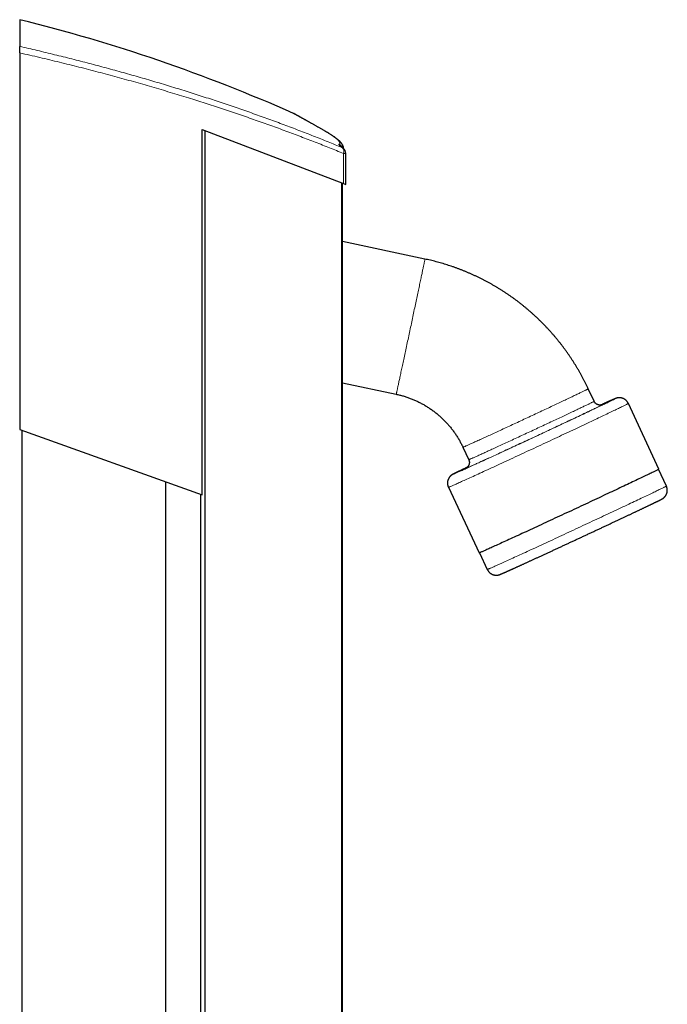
# Model space of a CAD drawing. Header units: millimetres. Extents: x 8 to 1336, y 12 to 1541.
# Tile 13 of 13: x 846 to 1043, y 1242 to 1541. Entities that reach past the tile are written whole.
import ezdxf

# ---------------------------------------------------------------- set-up
doc = ezdxf.new("R2010")
doc.units = ezdxf.units.MM

msp = doc.modelspace()

# ---------------------------------------------------------------- linework, layer by layer
at = {"color": 7, "linetype": 'Continuous', "lineweight": 30}
for p, q in [((846.41, 1541.01), (846.41, 1532.89)), ((846.41, 1530.93), (846.41, 1416.46)), ((929.6, 1512.5), (929.6, 1512.5)), ((901.82, 1507.66), (944.72, 1491.22)), ((901.82, 1396.56), (901.82, 1507.66)), ((902.71, 337.95), (902.71, 1507.31)), ((945.44, 1490.95), (945.44, 1500.35)), ((944.44, 353.93), (944.44, 1491.33)), ((944.72, 1491.22), (945.44, 1490.95)), ((969.48, 1468.26), (944.44, 1473.58)), ((944.44, 1430.65), (960.75, 1427.18)), ((1020.83, 1425.03), (1019.06, 1428.82)), ((1040.53, 1404.43), (1031.24, 1424.37)), ((846.41, 1416.46), (901.82, 1396.56)), ((847.11, 429.05), (847.11, 1416.21)), ((981, 1411.07), (982.77, 1407.28)), ((1042.77, 1399.27), (1040.41, 1404.35)), ((890.82, 444.75), (890.82, 1400.51)), ((976.59, 1398.88), (985.88, 1378.94)), ((901.44, 448.56), (901.44, 1396.7)), ((986.03, 1378.99), (988.4, 1373.91))]:
    msp.add_line(p, q, dxfattribs=at)
at = {"color": 252, "linetype": 'Continuous', "lineweight": 0}
for p, q in [((944.72, 1491.22), (944.72, 1500.35)), ((944.08, 353.79), (944.08, 1491.47)), ((1020.83, 1425.03), (1020.83, 1425.03))]:
    msp.add_line(p, q, dxfattribs=at)
at = {"color": 252, "linetype": 'Continuous', "lineweight": 0, "flags": 128}
for points in [[(937.93, 1507.86), (937.92, 1507.87), (937.79, 1507.93)], [(945.44, 1500.35), (945.43, 1500.35), (945.41, 1500.35), (945.39, 1500.35), (945.34, 1500.35), (945.29, 1500.35), (945.22, 1500.35), (945.14, 1500.35), (945.05, 1500.35), (944.95, 1500.35), (944.84, 1500.35), (944.72, 1500.35)], [(960.75, 1427.18), (960.75, 1427.18), (960.75, 1427.2), (960.76, 1427.23), (960.77, 1427.27), (960.78, 1427.33), (960.8, 1427.41), (960.82, 1427.49), (960.84, 1427.59), (960.87, 1427.71), (960.89, 1427.84), (960.93, 1427.98), (960.96, 1428.13), (961, 1428.3), (961.04, 1428.48), (961.08, 1428.68), (961.12, 1428.89), (961.17, 1429.11), (961.22, 1429.34), (961.28, 1429.59), (961.33, 1429.85), (961.39, 1430.12), (961.45, 1430.4), (961.51, 1430.7), (961.58, 1431.01), (961.65, 1431.32), (961.72, 1431.65), (961.79, 1431.99), (961.87, 1432.35), (961.95, 1432.71), (962.03, 1433.08), (962.11, 1433.46), (962.19, 1433.85), (962.28, 1434.26), (962.36, 1434.67), (962.45, 1435.09), (962.55, 1435.51), (962.64, 1435.95), (962.73, 1436.4), (962.83, 1436.85), (962.93, 1437.31), (963.03, 1437.77), (963.13, 1438.25), (963.23, 1438.73), (963.34, 1439.22), (963.44, 1439.71), (963.55, 1440.21), (963.65, 1440.71), (963.76, 1441.22), (963.87, 1441.73), (963.98, 1442.25), (964.09, 1442.77), (964.2, 1443.29), (964.32, 1443.82), (964.43, 1444.34), (964.54, 1444.88), (964.66, 1445.41), (964.77, 1445.94), (964.88, 1446.48), (965, 1447.02), (965.11, 1447.56), (965.23, 1448.09), (965.34, 1448.63), (965.45, 1449.17), (965.57, 1449.7), (965.68, 1450.24), (965.8, 1450.77), (965.91, 1451.3), (966.02, 1451.83), (966.13, 1452.36), (966.24, 1452.88), (966.35, 1453.4), (966.46, 1453.91), (966.57, 1454.42), (966.68, 1454.93), (966.78, 1455.43), (966.89, 1455.92), (966.99, 1456.41), (967.09, 1456.9), (967.2, 1457.38), (967.3, 1457.85), (967.39, 1458.31), (967.49, 1458.77), (967.59, 1459.22), (967.68, 1459.66), (967.77, 1460.09), (967.86, 1460.52), (967.95, 1460.94), (968.03, 1461.34), (968.12, 1461.74), (968.2, 1462.13), (968.28, 1462.51), (968.36, 1462.87), (968.43, 1463.23), (968.51, 1463.58), (968.58, 1463.92), (968.64, 1464.24), (968.71, 1464.55), (968.77, 1464.86), (968.84, 1465.15), (968.89, 1465.43), (968.95, 1465.69), (969, 1465.95), (969.05, 1466.19), (969.1, 1466.42), (969.15, 1466.63), (969.19, 1466.84), (969.23, 1467.03), (969.26, 1467.2), (969.3, 1467.37), (969.33, 1467.52), (969.36, 1467.65), (969.38, 1467.78), (969.41, 1467.89), (969.42, 1467.98), (969.44, 1468.06), (969.45, 1468.13), (969.47, 1468.18), (969.47, 1468.22), (969.48, 1468.25), (969.48, 1468.26), (969.48, 1468.26)], [(981, 1411.07), (981.01, 1411.07), (981.03, 1411.07), (981.06, 1411.08), (981.1, 1411.1), (981.16, 1411.12), (981.23, 1411.15), (981.32, 1411.19), (981.42, 1411.23), (981.53, 1411.28), (981.65, 1411.33), (981.78, 1411.39), (981.93, 1411.45), (982.09, 1411.52), (982.26, 1411.6), (982.45, 1411.68), (982.65, 1411.77), (982.85, 1411.86), (983.07, 1411.96), (983.31, 1412.07), (983.55, 1412.18), (983.8, 1412.29), (984.07, 1412.41), (984.35, 1412.54), (984.63, 1412.67), (984.93, 1412.8), (985.24, 1412.94), (985.56, 1413.09), (985.89, 1413.24), (986.23, 1413.39), (986.57, 1413.55), (986.93, 1413.72), (987.3, 1413.88), (987.67, 1414.06), (988.05, 1414.23), (988.45, 1414.41), (988.85, 1414.6), (989.25, 1414.78), (989.67, 1414.97), (990.09, 1415.17), (990.52, 1415.36), (990.95, 1415.57), (991.39, 1415.77), (991.84, 1415.98), (992.29, 1416.18), (992.75, 1416.4), (993.21, 1416.61), (993.68, 1416.83), (994.15, 1417.05), (994.63, 1417.27), (995.11, 1417.49), (995.59, 1417.71), (996.08, 1417.94), (996.56, 1418.17), (997.05, 1418.39), (997.55, 1418.62), (998.04, 1418.85), (998.54, 1419.08), (999.04, 1419.32), (999.53, 1419.55), (1000.03, 1419.78), (1000.53, 1420.01), (1001.03, 1420.24), (1001.53, 1420.48), (1002.02, 1420.71), (1002.52, 1420.94), (1003.01, 1421.17), (1003.5, 1421.4), (1003.99, 1421.63), (1004.48, 1421.86), (1004.96, 1422.08), (1005.44, 1422.31), (1005.91, 1422.53), (1006.39, 1422.75), (1006.85, 1422.97), (1007.32, 1423.19), (1007.77, 1423.4), (1008.23, 1423.62), (1008.67, 1423.83), (1009.11, 1424.03), (1009.55, 1424.24), (1009.98, 1424.44), (1010.4, 1424.64), (1010.81, 1424.84), (1011.22, 1425.03), (1011.62, 1425.22), (1012.01, 1425.4), (1012.39, 1425.58), (1012.77, 1425.76), (1013.13, 1425.93), (1013.49, 1426.1), (1013.84, 1426.27), (1014.18, 1426.43), (1014.5, 1426.59), (1014.82, 1426.74), (1015.13, 1426.89), (1015.43, 1427.03), (1015.72, 1427.17), (1015.99, 1427.3), (1016.26, 1427.43), (1016.51, 1427.55), (1016.76, 1427.67), (1016.99, 1427.78), (1017.21, 1427.88), (1017.42, 1427.98), (1017.62, 1428.08), (1017.8, 1428.17), (1017.97, 1428.26), (1018.13, 1428.33), (1018.28, 1428.41), (1018.42, 1428.47), (1018.54, 1428.54), (1018.65, 1428.59), (1018.75, 1428.64), (1018.83, 1428.68), (1018.9, 1428.72), (1018.96, 1428.75), (1019.01, 1428.78), (1019.04, 1428.8), (1019.06, 1428.81), (1019.06, 1428.82), (1019.06, 1428.82)], [(982.34, 1404.99), (982.01, 1404.84), (981.66, 1404.67), (981.33, 1404.51), (981.02, 1404.36), (980.72, 1404.22), (980.43, 1404.08), (980.16, 1403.95), (979.91, 1403.82), (979.67, 1403.71), (979.45, 1403.6), (979.24, 1403.5), (979.05, 1403.4), (978.88, 1403.32), (978.72, 1403.24), (978.58, 1403.16), (978.45, 1403.1), (978.34, 1403.04), (978.25, 1403), (978.17, 1402.96), (978.11, 1402.92), (978.07, 1402.9), (978.05, 1402.88), (978.04, 1402.87), (978.05, 1402.87), (978.07, 1402.87), (978.11, 1402.89), (978.17, 1402.91), (978.25, 1402.94), (978.34, 1402.98), (978.45, 1403.02), (978.58, 1403.08), (978.72, 1403.14), (978.88, 1403.21), (979.05, 1403.28), (979.24, 1403.37), (979.45, 1403.46), (979.67, 1403.56), (979.91, 1403.66), (980.16, 1403.78), (980.43, 1403.9), (980.72, 1404.02), (981.02, 1404.16), (981.33, 1404.3), (981.66, 1404.45), (982.01, 1404.61), (982.37, 1404.77), (982.74, 1404.94), (983.12, 1405.11), (983.52, 1405.29), (983.93, 1405.48), (984.36, 1405.68), (984.79, 1405.88), (985.24, 1406.08), (985.71, 1406.29), (986.18, 1406.51), (986.66, 1406.73), (987.16, 1406.96), (987.66, 1407.19), (988.18, 1407.43), (988.71, 1407.67), (989.24, 1407.92), (989.79, 1408.17), (990.34, 1408.42), (990.9, 1408.68), (991.47, 1408.95), (992.05, 1409.21), (992.64, 1409.48), (993.23, 1409.76), (993.83, 1410.03), (994.43, 1410.31), (995.04, 1410.6), (995.66, 1410.88), (996.28, 1411.17), (996.9, 1411.46), (997.53, 1411.75), (998.16, 1412.04), (998.79, 1412.34), (999.43, 1412.64), (1000.07, 1412.93), (1000.71, 1413.23), (1001.36, 1413.53), (1002, 1413.83), (1002.64, 1414.13), (1003.29, 1414.43), (1003.93, 1414.73), (1004.57, 1415.03), (1005.22, 1415.33), (1005.86, 1415.63), (1006.49, 1415.93), (1007.13, 1416.23), (1007.76, 1416.52), (1008.39, 1416.82), (1009.01, 1417.11), (1009.63, 1417.4), (1010.25, 1417.69), (1010.86, 1417.97), (1011.46, 1418.26), (1012.06, 1418.54), (1012.65, 1418.82), (1013.24, 1419.09), (1013.81, 1419.36), (1014.38, 1419.63), (1014.95, 1419.9), (1015.5, 1420.16), (1016.05, 1420.42), (1016.58, 1420.67), (1017.11, 1420.92), (1017.62, 1421.16), (1018.13, 1421.4), (1018.62, 1421.63), (1019.11, 1421.86), (1019.58, 1422.09), (1020.04, 1422.31), (1020.49, 1422.52), (1020.93, 1422.73), (1021.35, 1422.93), (1021.77, 1423.13), (1022.17, 1423.32), (1022.55, 1423.5), (1022.92, 1423.68), (1023.28, 1423.85), (1023.62, 1424.02), (1023.95, 1424.17), (1024.27, 1424.33), (1024.57, 1424.47), (1024.85, 1424.61), (1025.12, 1424.74), (1025.38, 1424.86), (1025.62, 1424.98), (1025.84, 1425.09), (1026.05, 1425.19), (1026.24, 1425.28), (1026.41, 1425.37), (1026.57, 1425.45), (1026.71, 1425.52), (1026.84, 1425.59), (1026.95, 1425.64), (1027.04, 1425.69), (1027.12, 1425.73), (1027.17, 1425.77), (1027.22, 1425.79), (1027.24, 1425.81), (1027.25, 1425.82), (1027.25, 1425.82)], [(982.77, 1407.28), (982.77, 1407.28), (982.79, 1407.29), (982.82, 1407.3), (982.87, 1407.31), (982.93, 1407.34), (983, 1407.37), (983.08, 1407.4), (983.18, 1407.44), (983.29, 1407.49), (983.41, 1407.54), (983.55, 1407.6), (983.7, 1407.67), (983.86, 1407.74), (984.03, 1407.81), (984.21, 1407.89), (984.41, 1407.98), (984.62, 1408.08), (984.84, 1408.17), (985.07, 1408.28), (985.32, 1408.39), (985.57, 1408.5), (985.84, 1408.62), (986.11, 1408.75), (986.4, 1408.88), (986.7, 1409.02), (987.01, 1409.16), (987.33, 1409.3), (987.65, 1409.45), (987.99, 1409.61), (988.34, 1409.77), (988.7, 1409.93), (989.06, 1410.1), (989.44, 1410.27), (989.82, 1410.44), (990.21, 1410.62), (990.61, 1410.81), (991.02, 1410.99), (991.43, 1411.19), (991.85, 1411.38), (992.28, 1411.58), (992.72, 1411.78), (993.16, 1411.98), (993.6, 1412.19), (994.06, 1412.4), (994.52, 1412.61), (994.98, 1412.82), (995.45, 1413.04), (995.92, 1413.26), (996.39, 1413.48), (996.87, 1413.7), (997.36, 1413.93), (997.84, 1414.15), (998.33, 1414.38), (998.82, 1414.61), (999.31, 1414.84), (999.81, 1415.07), (1000.31, 1415.3), (1000.8, 1415.53), (1001.3, 1415.76), (1001.8, 1415.99), (1002.3, 1416.22), (1002.79, 1416.46), (1003.29, 1416.69), (1003.79, 1416.92), (1004.28, 1417.15), (1004.78, 1417.38), (1005.27, 1417.61), (1005.76, 1417.84), (1006.24, 1418.07), (1006.72, 1418.29), (1007.2, 1418.52), (1007.68, 1418.74), (1008.15, 1418.96), (1008.62, 1419.18), (1009.08, 1419.4), (1009.54, 1419.62), (1009.99, 1419.83), (1010.44, 1420.04), (1010.88, 1420.25), (1011.31, 1420.45), (1011.74, 1420.65), (1012.16, 1420.85), (1012.58, 1421.05), (1012.99, 1421.24), (1013.38, 1421.43), (1013.78, 1421.61), (1014.16, 1421.8), (1014.53, 1421.97), (1014.9, 1422.15), (1015.26, 1422.32), (1015.6, 1422.48), (1015.94, 1422.64), (1016.27, 1422.8), (1016.59, 1422.95), (1016.9, 1423.1), (1017.2, 1423.24), (1017.48, 1423.38), (1017.76, 1423.51), (1018.03, 1423.64), (1018.28, 1423.76), (1018.52, 1423.88), (1018.76, 1423.99), (1018.98, 1424.1), (1019.19, 1424.2), (1019.38, 1424.29), (1019.57, 1424.38), (1019.74, 1424.47), (1019.9, 1424.55), (1020.05, 1424.62), (1020.18, 1424.69), (1020.31, 1424.75), (1020.42, 1424.8), (1020.51, 1424.85), (1020.6, 1424.9), (1020.67, 1424.93), (1020.73, 1424.97), (1020.77, 1424.99), (1020.8, 1425.01), (1020.82, 1425.02), (1020.83, 1425.03)], [(1031.24, 1424.37), (1031.24, 1424.37), (1031.23, 1424.36), (1031.2, 1424.34), (1031.15, 1424.31), (1031.09, 1424.27), (1031, 1424.23), (1030.9, 1424.17), (1030.78, 1424.11), (1030.64, 1424.04), (1030.48, 1423.96), (1030.31, 1423.87), (1030.11, 1423.78), (1029.9, 1423.67), (1029.67, 1423.56), (1029.42, 1423.44), (1029.16, 1423.31), (1028.87, 1423.17), (1028.57, 1423.02), (1028.26, 1422.87), (1027.93, 1422.71), (1027.58, 1422.54), (1027.21, 1422.37), (1026.83, 1422.18), (1026.43, 1421.99), (1026.02, 1421.79), (1025.59, 1421.59), (1025.15, 1421.38), (1024.69, 1421.16), (1024.22, 1420.94), (1023.73, 1420.71), (1023.23, 1420.47), (1022.72, 1420.22), (1022.2, 1419.98), (1021.66, 1419.72), (1021.11, 1419.46), (1020.55, 1419.19), (1019.97, 1418.92), (1019.39, 1418.65), (1018.79, 1418.37), (1018.19, 1418.08), (1017.57, 1417.79), (1016.95, 1417.5), (1016.32, 1417.2), (1015.68, 1416.9), (1015.03, 1416.59), (1014.37, 1416.28), (1013.7, 1415.97), (1013.03, 1415.66), (1012.36, 1415.34), (1011.67, 1415.02), (1010.98, 1414.7), (1010.29, 1414.37), (1009.59, 1414.04), (1008.89, 1413.72), (1008.19, 1413.39), (1007.48, 1413.05), (1006.77, 1412.72), (1006.06, 1412.39), (1005.34, 1412.06), (1004.63, 1411.72), (1003.91, 1411.39), (1003.2, 1411.06), (1002.48, 1410.72), (1001.77, 1410.39), (1001.06, 1410.06), (1000.34, 1409.73), (999.64, 1409.4), (998.93, 1409.07), (998.23, 1408.75), (997.53, 1408.42), (996.84, 1408.1), (996.15, 1407.78), (995.47, 1407.46), (994.79, 1407.15), (994.12, 1406.84), (993.45, 1406.53), (992.8, 1406.23), (992.15, 1405.93), (991.51, 1405.63), (990.87, 1405.34), (990.25, 1405.05), (989.63, 1404.77), (989.03, 1404.49), (988.43, 1404.21), (987.85, 1403.95), (987.28, 1403.68), (986.72, 1403.42), (986.17, 1403.17), (985.63, 1402.92), (985.1, 1402.68), (984.59, 1402.45), (984.09, 1402.22), (983.6, 1402), (983.13, 1401.78), (982.68, 1401.57), (982.23, 1401.37), (981.81, 1401.18), (981.39, 1400.99), (980.99, 1400.81), (980.61, 1400.64), (980.25, 1400.47), (979.9, 1400.32), (979.56, 1400.17), (979.25, 1400.02), (978.95, 1399.89), (978.67, 1399.76), (978.4, 1399.65), (978.15, 1399.54), (977.92, 1399.43), (977.71, 1399.34), (977.52, 1399.26), (977.34, 1399.18), (977.18, 1399.11), (977.04, 1399.05), (976.92, 1399), (976.82, 1398.96), (976.74, 1398.93), (976.67, 1398.9), (976.62, 1398.89), (976.6, 1398.88), (976.59, 1398.88)], [(1023.49, 1424.06), (1023.48, 1424.06), (1023.46, 1424.04), (1023.42, 1424.02), (1023.37, 1423.99), (1023.31, 1423.96), (1023.23, 1423.92), (1023.14, 1423.87), (1023.03, 1423.81), (1022.91, 1423.75), (1022.78, 1423.69), (1022.63, 1423.61), (1022.47, 1423.53), (1022.29, 1423.45), (1022.1, 1423.35), (1021.9, 1423.26), (1021.69, 1423.15), (1021.46, 1423.04), (1021.22, 1422.92), (1020.96, 1422.8), (1020.7, 1422.67), (1020.42, 1422.54), (1020.13, 1422.4), (1019.82, 1422.25), (1019.51, 1422.1), (1019.18, 1421.95), (1018.84, 1421.78), (1018.49, 1421.62), (1018.13, 1421.45), (1017.76, 1421.27), (1017.38, 1421.09), (1016.99, 1420.9), (1016.59, 1420.71), (1016.18, 1420.52), (1015.76, 1420.32), (1015.33, 1420.12), (1014.9, 1419.91), (1014.45, 1419.7), (1014, 1419.49), (1013.54, 1419.27), (1013.07, 1419.05), (1012.59, 1418.82), (1012.11, 1418.6), (1011.62, 1418.37), (1011.12, 1418.13), (1010.62, 1417.9), (1010.11, 1417.66), (1009.6, 1417.42), (1009.09, 1417.18), (1008.56, 1416.93), (1008.04, 1416.69), (1007.51, 1416.44), (1006.98, 1416.19), (1006.44, 1415.94), (1005.9, 1415.69), (1005.36, 1415.43), (1004.82, 1415.18), (1004.28, 1414.93), (1003.73, 1414.67), (1003.19, 1414.42), (1002.64, 1414.16), (1002.1, 1413.91), (1001.55, 1413.66), (1001.01, 1413.4), (1000.46, 1413.15), (999.92, 1412.9), (999.38, 1412.65), (998.84, 1412.4), (998.31, 1412.15), (997.78, 1411.9), (997.25, 1411.65), (996.72, 1411.41), (996.2, 1411.17), (995.69, 1410.93), (995.17, 1410.69), (994.67, 1410.46), (994.17, 1410.23), (993.67, 1410), (993.18, 1409.77), (992.7, 1409.55), (992.22, 1409.33), (991.75, 1409.11), (991.29, 1408.9), (990.84, 1408.69), (990.39, 1408.49), (989.95, 1408.28), (989.53, 1408.09), (989.11, 1407.89), (988.7, 1407.71), (988.29, 1407.52), (987.9, 1407.34), (987.52, 1407.17), (987.15, 1407), (986.79, 1406.84), (986.44, 1406.68), (986.11, 1406.52), (985.78, 1406.37), (985.46, 1406.23), (985.16, 1406.09), (984.87, 1405.96), (984.59, 1405.84), (984.32, 1405.72), (984.07, 1405.6), (983.83, 1405.49), (983.6, 1405.39), (983.39, 1405.3), (983.18, 1405.21), (982.99, 1405.12), (982.82, 1405.04), (982.66, 1404.97), (982.51, 1404.91), (982.37, 1404.85), (982.25, 1404.8), (982.15, 1404.75), (982.06, 1404.72), (981.98, 1404.68), (981.91, 1404.66), (981.86, 1404.64), (981.83, 1404.63), (981.81, 1404.62), (981.8, 1404.62), (981.81, 1404.63), (981.83, 1404.65), (981.86, 1404.67), (981.91, 1404.7), (981.98, 1404.73), (982.05, 1404.77)], [(988.59, 1373.98), (988.69, 1374.02), (988.8, 1374.06), (988.93, 1374.12), (989.08, 1374.18), (989.25, 1374.26), (989.44, 1374.34), (989.64, 1374.43), (989.87, 1374.53), (990.11, 1374.63), (990.36, 1374.75), (990.64, 1374.87), (990.93, 1375), (991.24, 1375.14), (991.56, 1375.28), (991.9, 1375.44), (992.26, 1375.6), (992.64, 1375.77), (993.02, 1375.94), (993.43, 1376.13), (993.85, 1376.32), (994.29, 1376.52), (994.73, 1376.72), (995.2, 1376.93), (995.68, 1377.15), (996.17, 1377.38), (996.67, 1377.61), (997.19, 1377.84), (997.72, 1378.09), (998.26, 1378.34), (998.82, 1378.59), (999.38, 1378.85), (999.96, 1379.12), (1000.55, 1379.39), (1001.15, 1379.66), (1001.76, 1379.94), (1002.37, 1380.23), (1003, 1380.52), (1003.64, 1380.81), (1004.28, 1381.11), (1004.93, 1381.41), (1005.59, 1381.71), (1006.25, 1382.02), (1006.93, 1382.33), (1007.6, 1382.65), (1008.29, 1382.96), (1008.97, 1383.28), (1009.67, 1383.61), (1010.36, 1383.93), (1011.06, 1384.25), (1011.77, 1384.58), (1012.47, 1384.91), (1013.18, 1385.24), (1013.89, 1385.57), (1014.6, 1385.9), (1015.31, 1386.23), (1016.03, 1386.57), (1016.74, 1386.9), (1017.45, 1387.23), (1018.16, 1387.56), (1018.86, 1387.89), (1019.57, 1388.22), (1020.27, 1388.55), (1020.97, 1388.88), (1021.67, 1389.2), (1022.36, 1389.53), (1023.05, 1389.85), (1023.73, 1390.17), (1024.4, 1390.48), (1025.08, 1390.8), (1025.74, 1391.11), (1026.4, 1391.42), (1027.04, 1391.73), (1027.69, 1392.03), (1028.32, 1392.32), (1028.94, 1392.62), (1029.56, 1392.91), (1030.17, 1393.19), (1030.76, 1393.48), (1031.35, 1393.75), (1031.92, 1394.02), (1032.48, 1394.29), (1033.04, 1394.55), (1033.58, 1394.81), (1034.1, 1395.06), (1034.62, 1395.3), (1035.12, 1395.54), (1035.61, 1395.77), (1036.08, 1396), (1036.54, 1396.22), (1036.99, 1396.43), (1037.42, 1396.64), (1037.84, 1396.84), (1038.24, 1397.03), (1038.62, 1397.21), (1038.99, 1397.39), (1039.35, 1397.56), (1039.69, 1397.72), (1040.01, 1397.88), (1040.31, 1398.03), (1040.6, 1398.17), (1040.87, 1398.3), (1041.12, 1398.42), (1041.36, 1398.54), (1041.58, 1398.64), (1041.78, 1398.74), (1041.96, 1398.83), (1042.12, 1398.92), (1042.27, 1398.99), (1042.4, 1399.06), (1042.5, 1399.11), (1042.59, 1399.16), (1042.67, 1399.2), (1042.72, 1399.23), (1042.76, 1399.26), (1042.77, 1399.27), (1042.77, 1399.27)]]:
    msp.add_lwpolyline(points, dxfattribs=at)
at = {"color": 7, "linetype": 'Continuous', "lineweight": 30, "flags": 128}
for points in [[(1040.53, 1404.43), (1040.53, 1404.43), (1040.52, 1404.42), (1040.5, 1404.4), (1040.45, 1404.37), (1040.38, 1404.33), (1040.3, 1404.29), (1040.2, 1404.23), (1040.08, 1404.17), (1039.94, 1404.1), (1039.78, 1404.02), (1039.6, 1403.93), (1039.41, 1403.84), (1039.2, 1403.73), (1038.97, 1403.62), (1038.72, 1403.5), (1038.45, 1403.37), (1038.17, 1403.23), (1037.87, 1403.09), (1037.56, 1402.93), (1037.22, 1402.77), (1036.87, 1402.6), (1036.51, 1402.43), (1036.13, 1402.24), (1035.73, 1402.05), (1035.32, 1401.86), (1034.89, 1401.65), (1034.44, 1401.44), (1033.99, 1401.22), (1033.52, 1401), (1033.03, 1400.77), (1032.53, 1400.53), (1032.02, 1400.29), (1031.49, 1400.04), (1030.96, 1399.78), (1030.41, 1399.52), (1029.84, 1399.26), (1029.27, 1398.99), (1028.69, 1398.71), (1028.09, 1398.43), (1027.49, 1398.14), (1026.87, 1397.85), (1026.25, 1397.56), (1025.61, 1397.26), (1024.97, 1396.96), (1024.32, 1396.65), (1023.67, 1396.35), (1023, 1396.03), (1022.33, 1395.72), (1021.65, 1395.4), (1020.97, 1395.08), (1020.28, 1394.76), (1019.59, 1394.43), (1018.89, 1394.11), (1018.19, 1393.78), (1017.48, 1393.45), (1016.78, 1393.12), (1016.07, 1392.78), (1015.35, 1392.45), (1014.64, 1392.12), (1013.92, 1391.78), (1013.21, 1391.45)], [(1013.21, 1391.45), (1012.49, 1391.12), (1011.78, 1390.78), (1011.07, 1390.45), (1010.35, 1390.12), (1009.64, 1389.79), (1008.93, 1389.46), (1008.23, 1389.13), (1007.53, 1388.81), (1006.83, 1388.48), (1006.14, 1388.16), (1005.45, 1387.84), (1004.77, 1387.53), (1004.09, 1387.21), (1003.42, 1386.9), (1002.75, 1386.59), (1002.09, 1386.29), (1001.45, 1385.99), (1000.8, 1385.69), (1000.17, 1385.4), (999.55, 1385.11), (998.93, 1384.83), (998.33, 1384.55), (997.73, 1384.28), (997.15, 1384.01), (996.57, 1383.74), (996.01, 1383.49), (995.46, 1383.23), (994.93, 1382.99), (994.4, 1382.75), (993.89, 1382.51), (993.39, 1382.28), (992.9, 1382.06), (992.43, 1381.85), (991.97, 1381.64), (991.53, 1381.43), (991.1, 1381.24), (990.69, 1381.05), (990.29, 1380.87), (989.91, 1380.7), (989.54, 1380.53), (989.2, 1380.38), (988.86, 1380.23), (988.55, 1380.09), (988.25, 1379.95), (987.96, 1379.83), (987.7, 1379.71), (987.45, 1379.6), (987.22, 1379.5), (987.01, 1379.4), (986.82, 1379.32), (986.64, 1379.24), (986.48, 1379.17), (986.34, 1379.12), (986.22, 1379.07), (986.12, 1379.02), (986.03, 1378.99), (985.97, 1378.97), (985.92, 1378.95), (985.89, 1378.94), (985.88, 1378.94)]]:
    msp.add_lwpolyline(points, dxfattribs=at)
at = {"color": 7, "linetype": 'Continuous', "lineweight": 30}
for centre, radius, start, end in [((726.52, 1055.6), 500, 66.0368, 76.1272), ((943.44, 1500.35), 2, 360, 54.0576)]:
    msp.add_arc(centre, radius, start, end, dxfattribs=at)
at = {"color": 252, "linetype": 'Continuous', "lineweight": 0}
for centre, radius, start, end in [((942.52, 1501.34), 2.01, 24.3828, 63.9763), ((943.22, 1500.96), 1.61, 337.9796, 47.7273), ((943.63, 1500.61), 1.68, 54.063, 66.0266), ((1057.39, 1351.17), 80.51, 111.9838, 115.3949), ((1023.75, 1422.9), 1.19, 102.8466, 116.7376), ((988.28, 1374.61), 0.704, 279.6158, 296.6764)]:
    msp.add_arc(centre, radius, start, end, dxfattribs=at)
at = {"color": 7, "linetype": 'Continuous', "lineweight": 30}
for points, knots in [([(846.41, 1530.93), (846.41, 1531), (846.41, 1531.15), (846.41, 1531.38), (846.41, 1531.6), (846.41, 1531.81), (846.41, 1532), (846.41, 1532.19), (846.41, 1532.35), (846.41, 1532.5), (846.41, 1532.62), (846.41, 1532.73), (846.41, 1532.81), (846.41, 1532.86), (846.41, 1532.88), (846.41, 1532.89)], [0, 0, 0, 0, 0.079711, 0.159664, 0.23936, 0.319173, 0.399248, 0.479049, 0.556873, 0.634954, 0.712776, 0.789118, 0.865703, 0.942051, 1, 1, 1, 1]), ([(937.93, 1507.86), (937.82, 1507.92), (937.59, 1508.05), (937.23, 1508.25), (936.86, 1508.46), (936.5, 1508.67), (936.15, 1508.86), (935.81, 1509.05), (935.48, 1509.24), (935.16, 1509.42), (934.84, 1509.6), (934.54, 1509.77), (934.24, 1509.93), (933.96, 1510.09), (933.68, 1510.25), (933.41, 1510.4), (933.15, 1510.54), (932.9, 1510.68), (932.66, 1510.81), (932.43, 1510.94), (932.21, 1511.07), (932, 1511.18), (931.8, 1511.3), (931.61, 1511.4), (931.42, 1511.5), (931.25, 1511.6), (931.08, 1511.69), (930.93, 1511.78), (930.78, 1511.86), (930.65, 1511.93), (930.52, 1512), (930.4, 1512.07), (930.3, 1512.13), (930.2, 1512.18), (930.11, 1512.23), (930.03, 1512.27), (929.96, 1512.31), (929.9, 1512.35), (929.84, 1512.37), (929.8, 1512.4), (929.77, 1512.42), (929.74, 1512.43), (929.72, 1512.44), (929.71, 1512.45), (929.7, 1512.45), (929.68, 1512.46), (929.67, 1512.47), (929.65, 1512.48), (929.63, 1512.49), (929.61, 1512.5), (929.6, 1512.5)], [0, 0, 0, 0, 0.020424, 0.0451, 0.069693, 0.094189, 0.118682, 0.143214, 0.167709, 0.192173, 0.216607, 0.241018, 0.265409, 0.289783, 0.314146, 0.338492, 0.362792, 0.3871, 0.411409, 0.435708, 0.459987, 0.484238, 0.508453, 0.532623, 0.556736, 0.580731, 0.604947, 0.629127, 0.653277, 0.677403, 0.70151, 0.725606, 0.749699, 0.773795, 0.797906, 0.822047, 0.846243, 0.870535, 0.894999, 0.919802, 0.945401, 0.969231, 0.977854, 0.984702, 0.988938, 0.992259, 0.994863, 0.996943, 0.998655, 1, 1, 1, 1]), ([(944.78, 1501.82), (944.78, 1501.83), (944.78, 1501.88), (944.77, 1501.98), (944.75, 1502.12), (944.72, 1502.25), (944.69, 1502.39), (944.64, 1502.52), (944.6, 1502.65), (944.54, 1502.77), (944.48, 1502.9), (944.41, 1503.02), (944.33, 1503.15), (944.25, 1503.28), (944.15, 1503.42), (944.04, 1503.56), (943.91, 1503.71), (943.75, 1503.88), (943.58, 1504.06), (943.38, 1504.24), (943.18, 1504.42), (942.97, 1504.59), (942.75, 1504.77), (942.53, 1504.94), (942.31, 1505.11), (942.08, 1505.28), (941.84, 1505.44), (941.59, 1505.61), (941.34, 1505.79), (941.08, 1505.96), (940.81, 1506.14), (940.53, 1506.31), (940.24, 1506.5), (939.94, 1506.68), (939.64, 1506.86), (939.32, 1507.05), (939, 1507.24), (938.67, 1507.44), (938.32, 1507.64), (938.08, 1507.78), (937.94, 1507.85), (937.93, 1507.86)], [0, 0, 0, 0, 0.0006636, 0.0130029, 0.0256177, 0.038585, 0.0519934, 0.0659454, 0.0805598, 0.0959867, 0.1125017, 0.1298399, 0.148673, 0.1692982, 0.1921224, 0.2176487, 0.2464413, 0.2788919, 0.3146111, 0.3524259, 0.3898537, 0.4260705, 0.4611384, 0.4954154, 0.5286097, 0.5612507, 0.5934604, 0.6253314, 0.6569366, 0.6883345, 0.7195724, 0.7506898, 0.7817197, 0.8126918, 0.8428831, 0.8736068, 0.9043461, 0.9350953, 0.9658453, 0.9965812, 1, 1, 1, 1]), ([(944.61, 1501.97), (944.59, 1501.98), (944.54, 1502.02), (944.47, 1502.08), (944.39, 1502.14), (944.32, 1502.19), (944.25, 1502.24), (944.2, 1502.29), (944.16, 1502.32), (944.13, 1502.35), (944.11, 1502.37), (944.1, 1502.38), (944.1, 1502.38), (944.1, 1502.38), (944.1, 1502.38)], [0, 0, 0, 0, 0.0538436, 0.1698182, 0.2682124, 0.3713624, 0.47872, 0.5826711, 0.6825639, 0.7680963, 0.8490695, 0.9253666, 0.9969996, 1, 1, 1, 1]), ([(1019.06, 1428.82), (1018.99, 1428.99), (1018.78, 1429.42), (1018.45, 1430.11), (1018.05, 1430.9), (1017.65, 1431.69), (1017.24, 1432.46), (1016.82, 1433.24), (1016.38, 1434.01), (1015.94, 1434.77), (1015.49, 1435.52), (1015.03, 1436.28), (1014.56, 1437.02), (1014.08, 1437.76), (1013.59, 1438.5), (1013.1, 1439.22), (1012.59, 1439.94), (1012.08, 1440.66), (1011.55, 1441.37), (1011.02, 1442.07), (1010.48, 1442.77), (1009.93, 1443.45), (1009.37, 1444.14), (1008.8, 1444.81), (1008.23, 1445.48), (1007.65, 1446.14), (1007.06, 1446.79), (1006.46, 1447.44), (1005.85, 1448.08), (1005.23, 1448.71), (1004.61, 1449.33), (1003.98, 1449.94), (1003.34, 1450.55), (1002.69, 1451.15), (1002.04, 1451.74), (1001.38, 1452.33), (1000.71, 1452.9), (1000.04, 1453.47), (999.36, 1454.03), (998.67, 1454.58), (997.97, 1455.12), (997.27, 1455.65), (996.56, 1456.17), (995.85, 1456.69), (995.13, 1457.19), (994.4, 1457.69), (993.66, 1458.18), (992.92, 1458.66), (992.18, 1459.13), (991.43, 1459.59), (990.67, 1460.04), (989.91, 1460.48), (989.14, 1460.91), (988.37, 1461.33), (987.59, 1461.75), (986.8, 1462.15), (986.02, 1462.54), (985.22, 1462.93), (984.42, 1463.3), (983.62, 1463.66), (982.82, 1464.02), (982, 1464.36), (981.19, 1464.7), (980.37, 1465.02), (979.55, 1465.33), (978.72, 1465.63), (977.89, 1465.93), (977.05, 1466.21), (976.21, 1466.48), (975.37, 1466.74), (974.53, 1466.99), (973.68, 1467.24), (972.83, 1467.47), (971.98, 1467.68), (971.12, 1467.89), (970.29, 1468.09), (969.74, 1468.2), (969.48, 1468.26)], [0, 0, 0, 0, 0.008414, 0.02183, 0.035247, 0.048663, 0.062079, 0.075495, 0.088911, 0.102328, 0.115744, 0.12916, 0.142576, 0.155993, 0.169409, 0.182825, 0.196241, 0.209658, 0.223074, 0.23649, 0.249906, 0.263323, 0.276739, 0.290155, 0.303571, 0.316988, 0.330404, 0.34382, 0.357236, 0.370653, 0.384069, 0.397485, 0.410901, 0.424318, 0.437734, 0.45115, 0.464566, 0.477983, 0.491399, 0.504815, 0.518232, 0.531648, 0.545064, 0.55848, 0.571897, 0.585313, 0.598729, 0.612145, 0.625562, 0.638978, 0.652394, 0.665811, 0.679227, 0.692643, 0.70606, 0.719476, 0.732892, 0.746308, 0.759725, 0.773141, 0.786557, 0.799974, 0.81339, 0.826806, 0.840223, 0.853639, 0.867055, 0.880472, 0.893888, 0.907304, 0.92072, 0.934137, 0.947553, 0.960969, 0.974386, 0.987802, 1, 1, 1, 1]), ([(960.75, 1427.18), (960.82, 1427.16), (961.08, 1427.11), (961.52, 1427.01), (962.06, 1426.87), (962.61, 1426.72), (963.15, 1426.56), (963.68, 1426.39), (964.22, 1426.21), (964.75, 1426.02), (965.27, 1425.82), (965.8, 1425.61), (966.31, 1425.39), (966.83, 1425.16), (967.34, 1424.92), (967.84, 1424.67), (968.34, 1424.41), (968.84, 1424.14), (969.33, 1423.87), (969.81, 1423.58), (970.29, 1423.28), (970.76, 1422.97), (971.23, 1422.66), (971.69, 1422.33), (972.14, 1422), (972.59, 1421.66), (973.03, 1421.3), (973.46, 1420.94), (973.89, 1420.58), (974.3, 1420.2), (974.72, 1419.82), (975.12, 1419.42), (975.52, 1419.02), (975.91, 1418.62), (976.29, 1418.2), (976.66, 1417.78), (977.02, 1417.35), (977.38, 1416.91), (977.73, 1416.47), (978.06, 1416.02), (978.39, 1415.56), (978.71, 1415.1), (979.03, 1414.63), (979.33, 1414.15), (979.62, 1413.67), (979.91, 1413.19), (980.18, 1412.7), (980.44, 1412.2), (980.7, 1411.71), (980.88, 1411.33), (980.98, 1411.12), (981, 1411.07)], [0, 0, 0, 0, 0.0084142, 0.0294057, 0.0503974, 0.0713892, 0.092381, 0.1133728, 0.1343646, 0.1553564, 0.1763483, 0.1973401, 0.218332, 0.2393239, 0.2603158, 0.2813077, 0.3022996, 0.3232916, 0.3442836, 0.3652756, 0.3862676, 0.4072596, 0.4282517, 0.4492438, 0.4702359, 0.491228, 0.5122201, 0.5332123, 0.5542045, 0.5751967, 0.5961889, 0.6171812, 0.6381735, 0.6591658, 0.6801581, 0.7011505, 0.7221428, 0.7431352, 0.7641277, 0.7851201, 0.8061126, 0.8271051, 0.8480976, 0.8690901, 0.8900827, 0.9110753, 0.9320678, 0.9530605, 0.9740531, 0.9939411, 1, 1, 1, 1]), ([(1023.25, 1423.98), (1023.25, 1423.98), (1023.25, 1423.98), (1023.25, 1423.98), (1023.24, 1423.97), (1023.22, 1423.96), (1023.19, 1423.96), (1023.16, 1423.95), (1023.13, 1423.94), (1023.09, 1423.93), (1023.05, 1423.92), (1023, 1423.91), (1022.94, 1423.9), (1022.88, 1423.89), (1022.8, 1423.88), (1022.72, 1423.88), (1022.63, 1423.88), (1022.53, 1423.88), (1022.42, 1423.89), (1022.3, 1423.91), (1022.18, 1423.93), (1022.05, 1423.96), (1021.93, 1424.01), (1021.8, 1424.06), (1021.68, 1424.12), (1021.56, 1424.19), (1021.45, 1424.27), (1021.34, 1424.36), (1021.24, 1424.45), (1021.14, 1424.56), (1021.04, 1424.67), (1020.96, 1424.8), (1020.89, 1424.92), (1020.85, 1425), (1020.83, 1425.03)], [0, 0, 0, 0, 0.024829, 0.080596, 0.12853, 0.169715, 0.205284, 0.236312, 0.263768, 0.28852, 0.311353, 0.332988, 0.354108, 0.375218, 0.396853, 0.419623, 0.444036, 0.470424, 0.498828, 0.528977, 0.560428, 0.592759, 0.625659, 0.658925, 0.69243, 0.726093, 0.759866, 0.793716, 0.827623, 0.86157, 0.899049, 0.936155, 0.972811, 1, 1, 1, 1]), ([(1031.24, 1424.37), (1031.21, 1424.42), (1031.16, 1424.53), (1031.07, 1424.68), (1030.97, 1424.83), (1030.86, 1424.97), (1030.75, 1425.11), (1030.63, 1425.23), (1030.5, 1425.35), (1030.37, 1425.46), (1030.23, 1425.56), (1030.09, 1425.66), (1029.95, 1425.74), (1029.8, 1425.81), (1029.65, 1425.88), (1029.5, 1425.94), (1029.34, 1425.99), (1029.19, 1426.02), (1029.04, 1426.06), (1028.89, 1426.08), (1028.75, 1426.09), (1028.62, 1426.1), (1028.49, 1426.1), (1028.37, 1426.1), (1028.27, 1426.09), (1028.17, 1426.08), (1028.08, 1426.07), (1028, 1426.06), (1027.93, 1426.04), (1027.86, 1426.03), (1027.8, 1426.02), (1027.74, 1426), (1027.69, 1425.99), (1027.64, 1425.97), (1027.59, 1425.96), (1027.54, 1425.94), (1027.49, 1425.93), (1027.44, 1425.91), (1027.39, 1425.89), (1027.33, 1425.87), (1027.24, 1425.83), (1027.14, 1425.79), (1027.02, 1425.74), (1026.91, 1425.7), (1026.79, 1425.65), (1026.67, 1425.59), (1026.53, 1425.53), (1026.39, 1425.47), (1026.24, 1425.41), (1026.08, 1425.34), (1025.91, 1425.26), (1025.73, 1425.18), (1025.55, 1425.1), (1025.36, 1425.02), (1025.15, 1424.93), (1024.94, 1424.83), (1024.72, 1424.73), (1024.5, 1424.63), (1024.26, 1424.53), (1024.02, 1424.41), (1023.76, 1424.3), (1023.5, 1424.18), (1023.23, 1424.06), (1023.02, 1423.96), (1022.89, 1423.9), (1022.86, 1423.89)], [0, 0, 0, 0, 0.008825, 0.017853, 0.026816, 0.035717, 0.044555, 0.05333, 0.062041, 0.070688, 0.079269, 0.087781, 0.096221, 0.104584, 0.112863, 0.121049, 0.12913, 0.137086, 0.14489, 0.152504, 0.159877, 0.16695, 0.173665, 0.17999, 0.18593, 0.19153, 0.196872, 0.202052, 0.20718, 0.212367, 0.217701, 0.223314, 0.229346, 0.23596, 0.243346, 0.251745, 0.261476, 0.272987, 0.286966, 0.304613, 0.328507, 0.367536, 0.399688, 0.429754, 0.458485, 0.488877, 0.518354, 0.547258, 0.575786, 0.604054, 0.632134, 0.660073, 0.687904, 0.715652, 0.743333, 0.77096, 0.798543, 0.82609, 0.853607, 0.881098, 0.908568, 0.93602, 0.963456, 0.990878, 1, 1, 1, 1]), ([(982.77, 1407.28), (982.77, 1407.27), (982.8, 1407.22), (982.83, 1407.12), (982.88, 1406.98), (982.91, 1406.84), (982.94, 1406.7), (982.95, 1406.56), (982.95, 1406.42), (982.95, 1406.28), (982.93, 1406.15), (982.91, 1406.02), (982.88, 1405.89), (982.84, 1405.76), (982.79, 1405.64), (982.74, 1405.53), (982.68, 1405.43), (982.62, 1405.33), (982.56, 1405.24), (982.5, 1405.17), (982.44, 1405.1), (982.38, 1405.04), (982.33, 1404.99), (982.29, 1404.95), (982.24, 1404.91), (982.21, 1404.88), (982.17, 1404.85), (982.14, 1404.83), (982.11, 1404.81), (982.08, 1404.79), (982.06, 1404.78), (982.04, 1404.76), (982.03, 1404.75), (982.02, 1404.75), (982.01, 1404.75), (982.02, 1404.75), (982.02, 1404.75)], [0, 0, 0, 0, 0.006242, 0.042106, 0.077584, 0.112687, 0.147424, 0.181795, 0.215799, 0.249428, 0.282669, 0.3155, 0.347887, 0.37978, 0.411104, 0.441742, 0.471523, 0.500212, 0.52753, 0.553234, 0.57724, 0.59969, 0.620936, 0.641458, 0.661802, 0.682486, 0.703973, 0.726883, 0.751864, 0.779619, 0.81092, 0.846625, 0.887672, 0.935051, 0.98974, 1, 1, 1, 1]), ([(982.34, 1405), (982.29, 1404.97), (982.15, 1404.9), (981.92, 1404.79), (981.65, 1404.67), (981.4, 1404.54), (981.15, 1404.42), (980.91, 1404.31), (980.68, 1404.2), (980.45, 1404.09), (980.24, 1403.98), (980.03, 1403.89), (979.84, 1403.79), (979.65, 1403.7), (979.47, 1403.61), (979.3, 1403.53), (979.14, 1403.45), (978.99, 1403.37), (978.84, 1403.3), (978.71, 1403.23), (978.58, 1403.17), (978.46, 1403.11), (978.34, 1403.05), (978.24, 1402.99), (978.13, 1402.94), (978.04, 1402.89), (977.95, 1402.84), (977.89, 1402.81), (977.84, 1402.78), (977.79, 1402.75), (977.74, 1402.72), (977.7, 1402.69), (977.65, 1402.66), (977.6, 1402.63), (977.56, 1402.59), (977.5, 1402.55), (977.45, 1402.51), (977.39, 1402.47), (977.33, 1402.41), (977.27, 1402.36), (977.2, 1402.29), (977.12, 1402.21), (977.05, 1402.13), (976.96, 1402.03), (976.88, 1401.92), (976.79, 1401.8), (976.71, 1401.67), (976.64, 1401.53), (976.57, 1401.38), (976.5, 1401.23), (976.45, 1401.07), (976.4, 1400.91), (976.36, 1400.74), (976.33, 1400.57), (976.31, 1400.4), (976.3, 1400.23), (976.3, 1400.06), (976.32, 1399.87), (976.34, 1399.68), (976.37, 1399.5), (976.42, 1399.32), (976.48, 1399.14), (976.53, 1399), (976.57, 1398.91), (976.59, 1398.88)], [0, 0, 0, 0, 0.014279, 0.041682, 0.069096, 0.096523, 0.123963, 0.151421, 0.178897, 0.206396, 0.233921, 0.261477, 0.289072, 0.316712, 0.344409, 0.372175, 0.400028, 0.427994, 0.456107, 0.484415, 0.512992, 0.541952, 0.571485, 0.601938, 0.634028, 0.669662, 0.694234, 0.714752, 0.729003, 0.740899, 0.75088, 0.759426, 0.766893, 0.773554, 0.779625, 0.785286, 0.790692, 0.795985, 0.801273, 0.806658, 0.812263, 0.818195, 0.824539, 0.831341, 0.838592, 0.846231, 0.854169, 0.86232, 0.870613, 0.879002, 0.887456, 0.895952, 0.904479, 0.913026, 0.92159, 0.930165, 0.938749, 0.948316, 0.957825, 0.967249, 0.976593, 0.985862, 0.995059, 1, 1, 1, 1]), ([(992.4, 1372.45), (992.41, 1372.46), (992.46, 1372.48), (992.55, 1372.51), (992.66, 1372.56), (992.78, 1372.61), (992.9, 1372.66), (993.03, 1372.72), (993.17, 1372.78), (993.32, 1372.84), (993.48, 1372.91), (993.64, 1372.98), (993.81, 1373.06), (993.99, 1373.14), (994.18, 1373.22), (994.38, 1373.31), (994.58, 1373.4), (994.8, 1373.5), (995.02, 1373.6), (995.26, 1373.7), (995.5, 1373.81), (995.74, 1373.93), (996, 1374.04), (996.27, 1374.16), (996.54, 1374.29), (996.82, 1374.41), (997.11, 1374.55), (997.41, 1374.68), (997.72, 1374.82), (998.03, 1374.96), (998.35, 1375.11), (998.68, 1375.26), (999.01, 1375.41), (999.36, 1375.57), (999.71, 1375.73), (1000.06, 1375.89), (1000.42, 1376.06), (1000.79, 1376.23), (1001.17, 1376.4), (1001.55, 1376.58), (1001.94, 1376.75), (1002.34, 1376.94), (1002.74, 1377.12), (1003.14, 1377.31), (1003.55, 1377.5), (1003.97, 1377.69), (1004.39, 1377.88), (1004.82, 1378.08), (1005.25, 1378.28), (1005.69, 1378.48), (1006.13, 1378.69), (1006.58, 1378.89), (1007.03, 1379.1), (1007.48, 1379.31), (1007.94, 1379.52), (1008.4, 1379.73), (1008.86, 1379.95), (1009.33, 1380.17), (1009.8, 1380.38), (1010.27, 1380.6), (1010.75, 1380.83), (1011.23, 1381.05), (1011.71, 1381.27), (1012.19, 1381.5), (1012.68, 1381.72), (1013.16, 1381.95), (1013.65, 1382.17), (1014.14, 1382.4), (1014.63, 1382.63), (1015.12, 1382.86), (1015.62, 1383.09), (1016.11, 1383.32), (1016.6, 1383.55), (1017.09, 1383.78), (1017.59, 1384.01), (1018.08, 1384.24), (1018.57, 1384.47), (1019.06, 1384.7), (1019.55, 1384.92), (1020.04, 1385.15), (1020.53, 1385.38), (1021.02, 1385.61), (1021.5, 1385.84), (1021.98, 1386.06), (1022.47, 1386.29), (1022.94, 1386.51), (1023.42, 1386.73), (1023.89, 1386.96), (1024.36, 1387.18), (1024.83, 1387.4), (1025.3, 1387.61), (1025.76, 1387.83), (1026.21, 1388.05), (1026.67, 1388.26), (1027.12, 1388.47), (1027.56, 1388.68), (1028.01, 1388.89), (1028.44, 1389.09), (1028.87, 1389.3), (1029.3, 1389.5), (1029.72, 1389.7), (1030.14, 1389.89), (1030.55, 1390.09), (1030.96, 1390.28), (1031.36, 1390.47), (1031.75, 1390.66), (1032.14, 1390.84), (1032.52, 1391.02), (1032.9, 1391.2), (1033.27, 1391.37), (1033.63, 1391.55), (1033.99, 1391.72), (1034.34, 1391.88), (1034.68, 1392.04), (1035.02, 1392.2), (1035.35, 1392.36), (1035.67, 1392.51), (1035.98, 1392.66), (1036.29, 1392.81), (1036.58, 1392.95), (1036.87, 1393.09), (1037.15, 1393.22), (1037.43, 1393.35), (1037.69, 1393.48), (1037.95, 1393.61), (1038.2, 1393.73), (1038.44, 1393.84), (1038.67, 1393.95), (1038.9, 1394.06), (1039.11, 1394.17), (1039.32, 1394.27), (1039.51, 1394.36), (1039.7, 1394.45), (1039.88, 1394.54), (1040.05, 1394.62), (1040.21, 1394.7), (1040.37, 1394.78), (1040.51, 1394.85), (1040.65, 1394.92), (1040.78, 1394.98), (1040.9, 1395.04), (1041.01, 1395.1), (1041.12, 1395.16), (1041.22, 1395.21), (1041.32, 1395.27), (1041.4, 1395.31), (1041.47, 1395.35), (1041.52, 1395.38), (1041.57, 1395.41), (1041.62, 1395.44), (1041.66, 1395.47), (1041.71, 1395.5), (1041.76, 1395.53), (1041.81, 1395.56), (1041.86, 1395.6), (1041.91, 1395.64), (1041.97, 1395.69), (1042.03, 1395.74), (1042.09, 1395.8), (1042.16, 1395.87), (1042.24, 1395.94), (1042.32, 1396.03), (1042.4, 1396.13), (1042.48, 1396.24), (1042.57, 1396.36), (1042.65, 1396.49), (1042.73, 1396.63), (1042.8, 1396.78), (1042.86, 1396.93), (1042.91, 1397.09), (1042.96, 1397.25), (1043, 1397.42), (1043.03, 1397.59), (1043.05, 1397.76), (1043.06, 1397.93), (1043.05, 1398.1), (1043.04, 1398.29), (1043.02, 1398.48), (1042.98, 1398.66), (1042.94, 1398.84), (1042.88, 1399.02), (1042.83, 1399.16), (1042.79, 1399.24), (1042.77, 1399.27)], [0, 0, 0, 0, 0.00338, 0.011269, 0.01854, 0.025393, 0.032654, 0.03963, 0.046436, 0.053136, 0.059764, 0.06634, 0.072879, 0.07939, 0.085879, 0.09235, 0.098808, 0.105254, 0.111691, 0.11812, 0.124543, 0.13096, 0.137373, 0.143782, 0.150188, 0.15659, 0.16299, 0.169388, 0.175783, 0.182177, 0.18857, 0.194961, 0.201351, 0.207739, 0.214127, 0.220514, 0.2269, 0.233285, 0.239669, 0.246053, 0.252437, 0.25882, 0.265202, 0.271584, 0.277966, 0.284347, 0.290728, 0.297109, 0.303489, 0.309869, 0.316249, 0.322629, 0.329008, 0.335388, 0.341767, 0.348146, 0.354525, 0.360903, 0.367282, 0.37366, 0.380039, 0.386417, 0.392795, 0.399173, 0.405551, 0.411929, 0.418307, 0.424685, 0.431063, 0.437441, 0.443819, 0.450196, 0.456574, 0.462952, 0.46933, 0.475707, 0.482085, 0.488463, 0.494841, 0.501219, 0.507597, 0.513974, 0.520352, 0.52673, 0.533108, 0.539487, 0.545865, 0.552243, 0.558621, 0.565, 0.571379, 0.577757, 0.584136, 0.590515, 0.596894, 0.603274, 0.609653, 0.616033, 0.622413, 0.628793, 0.635173, 0.641554, 0.647935, 0.654317, 0.660698, 0.66708, 0.673463, 0.679846, 0.686229, 0.692613, 0.698998, 0.705383, 0.711769, 0.718156, 0.724543, 0.730932, 0.737322, 0.743713, 0.750105, 0.756499, 0.762894, 0.769292, 0.775691, 0.782094, 0.788499, 0.794907, 0.801319, 0.807735, 0.814157, 0.820585, 0.82702, 0.833463, 0.839918, 0.846385, 0.852868, 0.859372, 0.865901, 0.872463, 0.879071, 0.88574, 0.892496, 0.899383, 0.906478, 0.913939, 0.922183, 0.928415, 0.933348, 0.936655, 0.93942, 0.941742, 0.94373, 0.945469, 0.94702, 0.948436, 0.949756, 0.951019, 0.952256, 0.953493, 0.954755, 0.956068, 0.95746, 0.958949, 0.960546, 0.962248, 0.964041, 0.965902, 0.967813, 0.969756, 0.971721, 0.973701, 0.975691, 0.977688, 0.97969, 0.981696, 0.983704, 0.985714, 0.987954, 0.990181, 0.992387, 0.994575, 0.996745, 0.998898, 1, 1, 1, 1]), ([(988.4, 1373.92), (988.41, 1373.89), (988.45, 1373.8), (988.52, 1373.67), (988.62, 1373.52), (988.72, 1373.37), (988.83, 1373.23), (988.95, 1373.1), (989.07, 1372.98), (989.2, 1372.87), (989.34, 1372.76), (989.48, 1372.67), (989.62, 1372.58), (989.77, 1372.5), (989.92, 1372.43), (990.07, 1372.37), (990.22, 1372.32), (990.37, 1372.27), (990.53, 1372.24), (990.67, 1372.21), (990.82, 1372.2), (990.96, 1372.18), (991.09, 1372.18), (991.21, 1372.18), (991.32, 1372.19), (991.42, 1372.2), (991.51, 1372.21), (991.6, 1372.22), (991.67, 1372.23), (991.74, 1372.25), (991.81, 1372.26), (991.86, 1372.27), (991.92, 1372.29), (991.97, 1372.3), (992.02, 1372.32), (992.07, 1372.33), (992.12, 1372.35), (992.17, 1372.37), (992.22, 1372.38), (992.28, 1372.41), (992.34, 1372.43), (992.38, 1372.44), (992.4, 1372.45)], [0, 0, 0, 0, 0.014548, 0.041651, 0.06856, 0.095279, 0.121809, 0.148152, 0.174305, 0.200268, 0.226034, 0.251599, 0.276952, 0.302083, 0.326972, 0.351598, 0.375926, 0.399908, 0.423476, 0.446531, 0.468938, 0.490528, 0.511119, 0.530571, 0.548844, 0.566023, 0.582306, 0.597967, 0.613321, 0.628709, 0.644403, 0.660751, 0.678159, 0.697079, 0.71804, 0.74169, 0.768864, 0.800706, 0.838903, 0.886217, 0.947983, 1, 1, 1, 1])]:
    msp.add_open_spline(points, degree=3, knots=knots, dxfattribs=at)
at = {"color": 252, "linetype": 'Continuous', "lineweight": 0}
for points, knots in [([(846.41, 1532.89), (847.3, 1532.68), (849.07, 1532.28), (851.73, 1531.66), (854.38, 1531.02), (857.01, 1530.38), (859.65, 1529.74), (862.27, 1529.08), (864.89, 1528.41), (867.5, 1527.73), (870.1, 1527.04), (872.69, 1526.35), (875.29, 1525.64), (877.88, 1524.92), (880.46, 1524.19), (883.03, 1523.46), (885.58, 1522.72), (888.13, 1521.97), (890.66, 1521.21), (893.18, 1520.44), (895.68, 1519.67), (898.16, 1518.89), (900.63, 1518.1), (903.08, 1517.31), (905.51, 1516.52), (907.92, 1515.71), (910.32, 1514.91), (912.7, 1514.09), (915.07, 1513.27), (917.42, 1512.45), (919.75, 1511.62), (922.07, 1510.78), (924.38, 1509.93), (926.68, 1509.08), (928.95, 1508.23), (931.21, 1507.37), (933.44, 1506.51), (935.66, 1505.64), (937.86, 1504.77), (940.03, 1503.9), (942.18, 1503.02), (943.6, 1502.44), (944.31, 1502.15)], [0, 0, 0, 0, 0.0244842, 0.0489716, 0.0734602, 0.0979476, 0.1224319, 0.1470228, 0.1716168, 0.1962119, 0.2208059, 0.2453968, 0.2703106, 0.2952275, 0.3201456, 0.3450626, 0.3699764, 0.394997, 0.4200208, 0.4450457, 0.4700696, 0.4950903, 0.5200739, 0.5450605, 0.5700483, 0.595035, 0.6200186, 0.6451051, 0.6701947, 0.6952853, 0.7203749, 0.7454614, 0.7708609, 0.7962635, 0.8216671, 0.8470698, 0.8724693, 0.8979733, 0.9234805, 0.9489887, 0.9744959, 1, 1, 1, 1]), ([(944.72, 1500.35), (944.02, 1500.64), (942.62, 1501.21), (940.5, 1502.06), (938.35, 1502.92), (936.18, 1503.77), (933.99, 1504.62), (931.77, 1505.47), (929.53, 1506.31), (927.26, 1507.16), (924.97, 1508), (922.66, 1508.84), (920.32, 1509.67), (917.96, 1510.51), (915.58, 1511.34), (913.18, 1512.16), (910.75, 1512.98), (908.3, 1513.8), (905.83, 1514.62), (903.34, 1515.42), (900.83, 1516.23), (898.24, 1517.04), (895.57, 1517.87), (892.81, 1518.71), (890.04, 1519.55), (887.26, 1520.37), (884.46, 1521.18), (881.65, 1521.98), (878.82, 1522.78), (875.98, 1523.56), (873.11, 1524.34), (870.22, 1525.11), (867.31, 1525.87), (864.38, 1526.62), (861.44, 1527.36), (858.49, 1528.09), (855.51, 1528.81), (852.5, 1529.53), (849.46, 1530.23), (847.42, 1530.7), (846.41, 1530.93)], [0, 0, 0, 0, 0.025078, 0.05016, 0.075242, 0.100324, 0.125402, 0.150604, 0.175808, 0.201013, 0.226218, 0.251419, 0.276776, 0.302136, 0.327497, 0.352857, 0.378214, 0.403698, 0.429185, 0.454673, 0.48016, 0.505644, 0.533092, 0.560541, 0.587989, 0.615238, 0.642493, 0.66975, 0.697007, 0.724262, 0.751511, 0.778963, 0.806422, 0.833884, 0.861346, 0.888804, 0.916257, 0.944171, 0.972086, 1, 1, 1, 1]), ([(937.79, 1507.93), (937.65, 1508.01), (937.37, 1508.17), (936.97, 1508.39), (936.57, 1508.62), (936.07, 1508.9), (935.47, 1509.24), (934.87, 1509.57), (934.37, 1509.85), (933.96, 1510.08), (933.51, 1510.33), (933.04, 1510.6), (932.54, 1510.87), (932.09, 1511.13), (931.71, 1511.34), (931.4, 1511.51), (931.14, 1511.65), (930.9, 1511.79), (930.68, 1511.91), (930.48, 1512.02), (930.3, 1512.12), (930.14, 1512.2), (930, 1512.28), (929.88, 1512.35), (929.78, 1512.4), (929.7, 1512.45), (929.64, 1512.48), (929.61, 1512.5), (929.6, 1512.5), (929.6, 1512.5)], [0, 0, 0, 0, 0.026515, 0.053031, 0.07956, 0.10609, 0.157317, 0.208545, 0.242766, 0.276988, 0.311209, 0.359739, 0.40827, 0.456891, 0.505513, 0.540383, 0.575255, 0.610125, 0.645072, 0.680022, 0.71497, 0.750738, 0.786508, 0.822276, 0.858129, 0.893984, 0.929837, 0.966417, 1, 1, 1, 1]), ([(943.4, 1503.15), (943.44, 1503.17), (943.52, 1503.21), (943.59, 1503.29), (943.64, 1503.38), (943.66, 1503.48), (943.65, 1503.59), (943.6, 1503.72), (943.53, 1503.86), (943.42, 1504.01), (943.28, 1504.18), (943.11, 1504.36), (942.9, 1504.56), (942.66, 1504.77), (942.4, 1504.98), (942.14, 1505.19), (941.86, 1505.39), (941.56, 1505.6), (941.25, 1505.82), (940.91, 1506.05), (940.52, 1506.3), (940.07, 1506.58), (939.55, 1506.9), (939, 1507.23), (938.41, 1507.58), (938, 1507.81), (937.79, 1507.93)], [0, 0, 0, 0, 0.041449, 0.082909, 0.124368, 0.165817, 0.207579, 0.249351, 0.291122, 0.332884, 0.376603, 0.420339, 0.464081, 0.507817, 0.551537, 0.588264, 0.624994, 0.661721, 0.697871, 0.734024, 0.770174, 0.816128, 0.862098, 0.908075, 0.954046, 1, 1, 1, 1]), ([(944.31, 1502.15), (944.26, 1502.18), (944.16, 1502.26), (944.02, 1502.36), (943.89, 1502.46), (943.75, 1502.58), (943.61, 1502.7), (943.48, 1502.83), (943.4, 1502.94), (943.35, 1503.01), (943.34, 1503.07), (943.36, 1503.12), (943.39, 1503.14), (943.4, 1503.15)], [0, 0, 0, 0, 0.067048, 0.134095, 0.201389, 0.268683, 0.38871, 0.508828, 0.62885, 0.721593, 0.814427, 0.90726, 1, 1, 1, 1])]:
    msp.add_open_spline(points, degree=3, knots=knots, dxfattribs=at)

doc.saveas('drawing.dxf')
